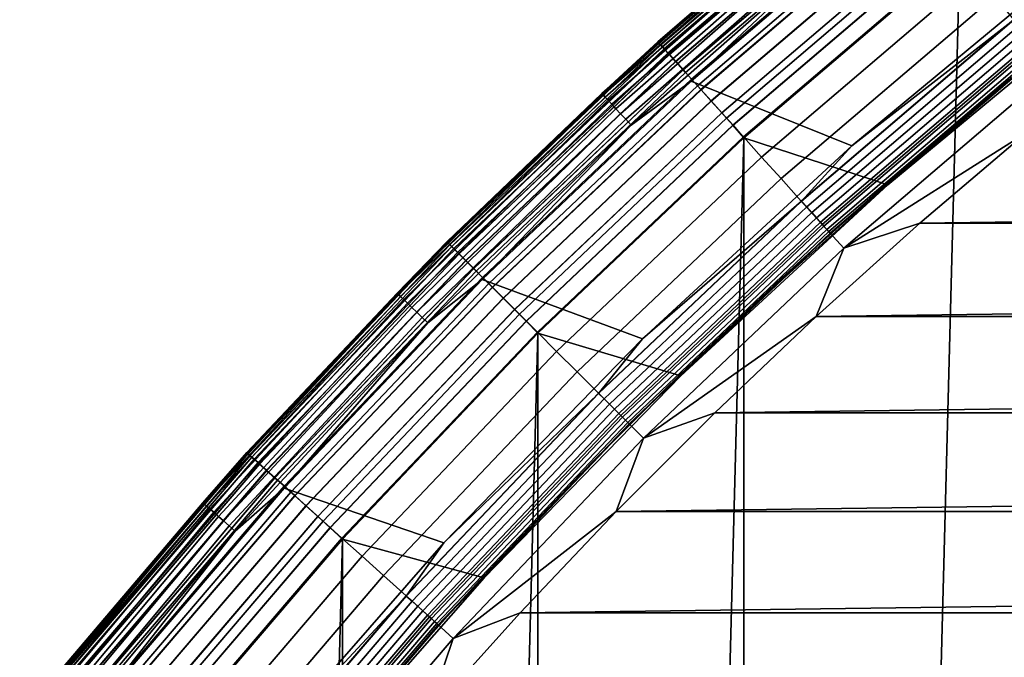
# Model space of a CAD drawing. Header units: metres. Extents: x -22 to 244, y -22 to 22.
# Tile 51 of 154: x -16.86 to -13.04, y 13.59 to 16.06. Entities that reach past the tile are written whole.
import ezdxf

# ---------------------------------------------------------------- set-up
doc = ezdxf.new("R2010")
doc.units = ezdxf.units.M
doc.layers.add('solid_10_151_023_XXX', color=7, linetype='CONTINUOUS')

msp = doc.modelspace()

# ---------------------------------------------------------------- linework, layer by layer
at = {"layer": 'solid_10_151_023_XXX'}
for points in [[(-13.216754, -16.319233, 0.8), (-12.344475, 16.98864, 0.8), (-11.43834, 17.611483, 0.8), (-12.344459, -16.988651, 0.8)], [(-14.052798, -15.60509, 0.8), (-13.216772, 16.319218, 0.8), (-12.344475, 16.98864, 0.8), (-13.216754, -16.319233, 0.8)], [(-14.386305, 15.977616, 268.75), (-13.530385, 16.708641, 268.75), (-13.530389, 16.708637, 213.449997), (-14.386309, 15.977613, 213.449997)], [(-13.771201, 16.507568, 213.418961), (-14.386309, 15.977613, 213.449997), (-13.530389, 16.708637, 213.449997)], [(-13.530389, 16.708637, 1.3), (-14.386308, 15.977613, 1.3), (-14.386308, 15.977613, 212.300003), (-13.530389, 16.708637, 212.300003)], [(-14.383503, 15.974498, 212.364609), (-13.52775, 16.705379, 212.364609), (-13.530389, 16.708637, 212.300003), (-14.386308, 15.977613, 212.300003)], [(-13.527697, 16.705315, 1.234737), (-14.383446, 15.974435, 1.234737), (-14.386308, 15.977613, 1.3), (-13.530389, 16.708637, 1.3)], [(-14.381909, 15.972729, 268.875427), (-13.526252, 16.703529, 268.875427), (-13.530385, 16.708641, 268.75), (-14.386305, 15.977616, 268.75)], [(-14.37501, 15.965066, 212.428833), (-13.519762, 16.695517, 212.428833), (-13.52775, 16.705379, 212.364609), (-14.383503, 15.974498, 212.364609)], [(-14.383446, 15.974435, 1.234737), (-13.527697, 16.705315, 1.234737), (-13.519656, 16.695385, 1.170527), (-14.374897, 15.96494, 1.170527)], [(-14.368744, 15.958107, 268.999603), (-13.513869, 16.688238, 268.999603), (-13.526252, 16.703529, 268.875427), (-14.381909, 15.972729, 268.875427)], [(-14.360974, 15.949478, 212.49086), (-13.506562, 16.679214, 212.49086), (-13.519762, 16.695517, 212.428833), (-14.37501, 15.965066, 212.428833)], [(-14.374897, 15.96494, 1.170527), (-13.519656, 16.695385, 1.170527), (-13.506405, 16.67902, 1.108537), (-14.360807, 15.949292, 1.108537)], [(-14.346956, 15.933909, 269.121063), (-13.493378, 16.662935, 269.121063), (-13.513869, 16.688238, 268.999603), (-14.368744, 15.958107, 268.999603)], [(-14.341638, 15.928002, 212.549606), (-13.488376, 16.656757, 212.549606), (-13.506562, 16.679214, 212.49086), (-14.360974, 15.949478, 212.49086)], [(-14.360807, 15.949292, 1.108537), (-13.506405, 16.67902, 1.108537), (-13.48817, 16.656504, 1.04983), (-14.341419, 15.927759, 1.04983)], [(-14.316786, 15.900402, 269.238434), (-13.465003, 16.627893, 269.238434), (-13.493378, 16.662935, 269.121063), (-14.346956, 15.933909, 269.121063)], [(-14.317331, 15.901007, 212.604065), (-13.465515, 16.628527, 212.604065), (-13.488376, 16.656757, 212.549606), (-14.341638, 15.928002, 212.549606)], [(-14.341419, 15.927759, 1.04983), (-13.48817, 16.656504, 1.04983), (-13.465264, 16.628218, 0.995412), (-14.317064, 15.900711, 0.995412)], [(-14.288471, 15.868955, 212.65332), (-13.438373, 16.595007, 212.65332), (-13.465515, 16.628527, 212.604065), (-14.317331, 15.901007, 212.604065)], [(-14.317064, 15.900711, 0.995412), (-13.465264, 16.628218, 0.995412), (-13.438081, 16.594648, 0.946215), (-14.288161, 15.86861, 0.946215)], [(-14.278564, 15.857952, 269.350433), (-13.429054, 16.583502, 269.350433), (-13.465003, 16.627893, 269.238434), (-14.316786, 15.900402, 269.238434)], [(-14.255552, 15.832395, 212.696518), (-13.407412, 16.556774, 212.696518), (-13.438373, 16.595007, 212.65332), (-14.288471, 15.868955, 212.65332)], [(-14.288161, 15.86861, 0.946215), (-13.438081, 16.594648, 0.946215), (-13.407085, 16.556372, 0.903084), (-14.255204, 15.832008, 0.903084)], [(-14.23271, 15.807026, 269.455841), (-13.385928, 16.530245, 269.455841), (-13.429054, 16.583502, 269.350433), (-14.278564, 15.857952, 269.350433)], [(-13.635269, 15.57464, 213.25), (-14.256695, 15.825189, 213.25), (-13.408594, 16.549911, 213.25), (-12.786738, 16.278492, 213.25)], [(-13.664677, 16.379879, 213.252457), (-13.408594, 16.549911, 213.25), (-14.256695, 15.825189, 213.25)], [(-14.219139, 15.791954, 212.73291), (-13.373165, 16.514484, 212.73291), (-13.407412, 16.556774, 212.696518), (-14.255552, 15.832395, 212.696518)], [(-14.255204, 15.832008, 0.903084), (-13.407085, 16.556372, 0.903084), (-13.372808, 16.514044, 0.866758), (-14.21876, 15.791533, 0.866758)], [(-14.602731, 15.776757, 213.418961), (-14.386309, 15.977613, 213.449997), (-13.771201, 16.507568, 213.418961)], [(-14.602731, 15.776757, 213.418961), (-13.771201, 16.507568, 213.418961), (-13.766526, 16.501965, 213.388412), (-14.597774, 15.771401, 213.388412)], [(-14.179727, 15.748182, 269.553528), (-13.336098, 16.46871, 269.553528), (-13.385928, 16.530245, 269.455841), (-14.23271, 15.807026, 269.455841)], [(-14.179856, 15.748325, 212.761887), (-13.33622, 16.468859, 212.761887), (-13.373165, 16.514484, 212.73291), (-14.219139, 15.791954, 212.73291)], [(-14.21876, 15.791533, 0.866758), (-13.372808, 16.514044, 0.866758), (-13.335839, 16.46839, 0.83786), (-14.179452, 15.747876, 0.83786)], [(-14.597774, 15.771401, 213.388412), (-13.766526, 16.501965, 213.388412), (-13.758844, 16.492756, 213.359375), (-14.589627, 15.7626, 213.359375)], [(-14.589627, 15.7626, 213.359375), (-13.758844, 16.492756, 213.359375), (-13.748344, 16.480169, 213.332565), (-14.578493, 15.750571, 213.332565)], [(-14.578493, 15.750571, 213.332565), (-13.748344, 16.480169, 213.332565), (-13.735285, 16.464516, 213.30867), (-14.564646, 15.735611, 213.30867)], [(-14.138377, 15.702258, 212.782944), (-13.297208, 16.420685, 212.782944), (-13.33622, 16.468859, 212.761887), (-14.179856, 15.748325, 212.761887)], [(-14.120196, 15.682067, 269.642365), (-13.280109, 16.399569, 269.642365), (-13.336098, 16.46871, 269.553528), (-14.179727, 15.748182, 269.553528)], [(-14.179452, 15.747876, 0.83786), (-13.335839, 16.46839, 0.83786), (-13.29681, 16.420193, 0.816885), (-14.137954, 15.701789, 0.816885)], [(-14.564646, 15.735611, 213.30867), (-13.735285, 16.464516, 213.30867), (-13.71999, 16.446182, 213.288254), (-14.548428, 15.718087, 213.288254)], [(-14.548428, 15.718087, 213.288254), (-13.71999, 16.446182, 213.288254), (-13.702835, 16.425619, 213.27182), (-14.530237, 15.698435, 213.27182)], [(-14.530237, 15.698435, 213.27182), (-13.702835, 16.425619, 213.27182), (-13.684245, 16.403334, 213.259796), (-14.510524, 15.677136, 213.259796)], [(-14.510524, 15.677136, 213.259796), (-13.684245, 16.403334, 213.259796), (-13.664677, 16.379879, 213.252457), (-14.489775, 15.654719, 213.252457)], [(-14.095412, 15.654541, 212.795715), (-13.2568, 16.370785, 212.795715), (-13.297208, 16.420685, 212.782944), (-14.138377, 15.702258, 212.782944)], [(-14.137954, 15.701789, 0.816885), (-13.29681, 16.420193, 0.816885), (-13.256392, 16.370279, 0.804193), (-14.094978, 15.654059, 0.804193)], [(-14.054773, 15.609406, 269.721405), (-13.218578, 16.323586, 269.721405), (-13.280109, 16.399569, 269.642365), (-14.120196, 15.682067, 269.642365)], [(-14.489775, 15.654719, 213.252457), (-13.664677, 16.379879, 213.252457), (-14.256695, 15.825189, 213.25)], [(-13.2568, 16.370785, 212.795715), (-14.095412, 15.654541, 212.795715), (-14.052813, 15.605078, 212.800003), (-13.216763, 16.319225, 212.800003)], [(-13.256392, 16.370279, 0.804193), (-13.216772, 16.319218, 0.8), (-14.052822, 15.605069, 0.8), (-14.094978, 15.654059, 0.804193)], [(-13.984174, 15.530999, 269.789795), (-13.15218, 16.241589, 269.789795), (-13.218578, 16.323586, 269.721405), (-14.054773, 15.609406, 269.721405)], [(-14.052798, -15.60509, 0.8), (-14.052822, 15.605069, 0.8), (-13.216772, 16.319218, 0.8)], [(-13.49556, 15.423119, 212.800003), (-12.655534, 16.11956, 212.800003), (-13.216763, 16.319225, 212.800003), (-14.052813, 15.605078, 212.800003)], [(-13.007399, 16.062799, 213.252426), (-13.635269, 15.57464, 213.25), (-12.786738, 16.278492, 213.25)], [(-13.909175, 15.447703, 269.846771), (-13.081642, 16.154484, 269.846771), (-13.15218, 16.241589, 269.789795), (-13.984174, 15.530999, 269.789795)], [(-13.830599, 15.360436, 269.891693), (-13.007741, 16.063223, 269.891693), (-13.081642, 16.154484, 269.846771), (-13.909175, 15.447703, 269.846771)], [(-13.495502, 15.42317, 213.25), (-12.655517, 16.119574, 213.25), (-12.655534, 16.11956, 212.800003), (-13.49556, 15.423119, 212.800003)], [(-13.083917, 15.781668, 213.25), (-12.658987, 16.124516, 213.25), (-12.655517, 16.119574, 213.25), (-13.495502, 15.42317, 213.25)], [(-13.083917, 15.781668, 213.25), (-12.901068, 15.931492, 213.449997), (-12.658987, 16.124516, 213.25)], [(-13.749309, 15.270154, 269.924103), (-12.931287, 15.96881, 269.924103), (-13.007741, 16.063223, 269.891693), (-13.830599, 15.360436, 269.891693)], [(-13.007399, 16.062799, 213.252426), (-13.830235, 15.360032, 213.252426), (-13.635269, 15.57464, 213.25)], [(-12.98817, 16.039053, 213.25972), (-13.809789, 15.337324, 213.25972), (-13.830235, 15.360032, 213.252426), (-13.007399, 16.062799, 213.252426)], [(-12.969896, 16.016489, 213.271713), (-13.79036, 15.315746, 213.271713), (-13.809789, 15.337324, 213.25972), (-12.98817, 16.039053, 213.25972)], [(-12.953031, 15.995661, 213.288101), (-13.772428, 15.295831, 213.288101), (-13.79036, 15.315746, 213.271713), (-12.969896, 16.016489, 213.271713)], [(-15.202792, 15.202799, 268.75), (-14.386305, 15.977616, 268.75), (-14.386309, 15.977613, 213.449997), (-15.202796, 15.202795, 213.449997)], [(-14.386308, 15.977613, 1.3), (-15.202796, 15.202796, 1.3), (-15.202796, 15.202796, 212.300003), (-14.386308, 15.977613, 212.300003)], [(-15.199831, 15.199831, 212.364609), (-14.383503, 15.974498, 212.364609), (-14.386308, 15.977613, 212.300003), (-15.202796, 15.202796, 212.300003)], [(-14.383446, 15.974435, 1.234737), (-15.199771, 15.199771, 1.234737), (-15.202796, 15.202796, 1.3), (-14.386308, 15.977613, 1.3)], [(-14.602731, 15.776757, 213.418961), (-15.202796, 15.202795, 213.449997), (-14.386309, 15.977613, 213.449997)], [(-15.198148, 15.198148, 268.875427), (-14.381909, 15.972729, 268.875427), (-14.386305, 15.977616, 268.75), (-15.202792, 15.202799, 268.75)], [(-15.190856, 15.190856, 212.428833), (-14.37501, 15.965066, 212.428833), (-14.383503, 15.974498, 212.364609), (-15.199831, 15.199831, 212.364609)], [(-15.199771, 15.199771, 1.234737), (-14.383446, 15.974435, 1.234737), (-14.374897, 15.96494, 1.170527), (-15.190737, 15.190737, 1.170527)], [(-15.184235, 15.184235, 268.999603), (-14.368744, 15.958107, 268.999603), (-14.381909, 15.972729, 268.875427), (-15.198148, 15.198148, 268.875427)], [(-12.937988, 15.977085, 213.308487), (-13.756433, 15.278068, 213.308487), (-13.772428, 15.295831, 213.288101), (-12.953031, 15.995661, 213.288101)], [(-12.92514, 15.96122, 213.332367), (-13.742773, 15.262896, 213.332367), (-13.756433, 15.278068, 213.308487), (-12.937988, 15.977085, 213.308487)], [(-15.176024, 15.176024, 212.49086), (-14.360974, 15.949478, 212.49086), (-14.37501, 15.965066, 212.428833), (-15.190856, 15.190856, 212.428833)], [(-15.190737, 15.190737, 1.170527), (-14.374897, 15.96494, 1.170527), (-14.360807, 15.949292, 1.108537), (-15.175848, 15.175848, 1.108537)], [(-15.161211, 15.161211, 269.121063), (-14.346956, 15.933909, 269.121063), (-14.368744, 15.958107, 268.999603), (-15.184235, 15.184235, 268.999603)], [(-15.15559, 15.15559, 212.549606), (-14.341638, 15.928002, 212.549606), (-14.360974, 15.949478, 212.49086), (-15.176024, 15.176024, 212.49086)], [(-15.175848, 15.175848, 1.108537), (-14.360807, 15.949292, 1.108537), (-14.341419, 15.927759, 1.04983), (-15.155359, 15.155359, 1.04983)], [(-13.666196, 15.177848, 269.943604), (-12.85312, 15.872281, 269.943604), (-12.931287, 15.96881, 269.924103), (-13.749309, 15.270154, 269.924103)], [(-12.914804, 15.948455, 213.359146), (-13.731783, 15.25069, 213.359146), (-13.742773, 15.262896, 213.332367), (-12.92514, 15.96122, 213.332367)], [(-12.907234, 15.939107, 213.388168), (-13.723734, 15.241751, 213.388168), (-13.731783, 15.25069, 213.359146), (-12.914804, 15.948455, 213.359146)], [(-13.723734, 15.241751, 213.388168), (-12.907234, 15.939107, 213.388168), (-12.902617, 15.933406, 213.418716), (-13.718825, 15.236299, 213.418716)], [(-15.129328, 15.129328, 269.238434), (-14.316786, 15.900402, 269.238434), (-14.346956, 15.933909, 269.121063), (-15.161211, 15.161211, 269.121063)], [(-15.129904, 15.129904, 212.604065), (-14.317331, 15.901007, 212.604065), (-14.341638, 15.928002, 212.549606), (-15.15559, 15.15559, 212.549606)], [(-15.155359, 15.155359, 1.04983), (-14.341419, 15.927759, 1.04983), (-14.317064, 15.900711, 0.995412), (-15.129622, 15.129622, 0.995412)], [(-15.099406, 15.099406, 212.65332), (-14.288471, 15.868955, 212.65332), (-14.317331, 15.901007, 212.604065), (-15.129904, 15.129904, 212.604065)], [(-15.129622, 15.129622, 0.995412), (-14.317064, 15.900711, 0.995412), (-14.288161, 15.86861, 0.946215), (-15.099079, 15.099079, 0.946215)], [(-15.088937, 15.088937, 269.350433), (-14.278564, 15.857952, 269.350433), (-14.316786, 15.900402, 269.238434), (-15.129328, 15.129328, 269.238434)], [(-13.718825, 15.236299, 213.418716), (-12.902617, 15.933406, 213.418716), (-12.901068, 15.931492, 213.449997), (-13.717177, 15.234468, 213.449997)], [(-13.499559, 15.427629, 213.25), (-13.717177, 15.234468, 213.449997), (-12.901068, 15.931492, 213.449997)], [(-13.499559, 15.427629, 213.25), (-12.901068, 15.931492, 213.449997), (-13.083917, 15.781668, 213.25)], [(-15.064619, 15.064619, 212.696518), (-14.255552, 15.832395, 212.696518), (-14.288471, 15.868955, 212.65332), (-15.099406, 15.099406, 212.65332)], [(-15.099079, 15.099079, 0.946215), (-14.288161, 15.86861, 0.946215), (-14.255204, 15.832008, 0.903084), (-15.064252, 15.064252, 0.903084)], [(-15.04048, 15.04048, 269.455841), (-14.23271, 15.807026, 269.455841), (-14.278564, 15.857952, 269.350433), (-15.088937, 15.088937, 269.350433)], [(-13.666196, 15.177848, 269.943604), (-12.959923, 15.624672, 269.950012), (-12.85312, 15.872281, 269.943604)], [(-14.445168, 14.826566, 213.25), (-15.065701, 15.057045, 213.25), (-14.256695, 15.825189, 213.25), (-13.635269, 15.57464, 213.25)], [(-14.489775, 15.654719, 213.252457), (-14.256695, 15.825189, 213.25), (-15.065701, 15.057045, 213.25)], [(-15.026139, 15.026139, 212.73291), (-14.219139, 15.791954, 212.73291), (-14.255552, 15.832395, 212.696518), (-15.064619, 15.064619, 212.696518)], [(-15.064252, 15.064252, 0.903084), (-14.255204, 15.832008, 0.903084), (-14.21876, 15.791533, 0.866758), (-15.025739, 15.025739, 0.866758)], [(-14.98449, 14.98449, 269.553528), (-14.179727, 15.748182, 269.553528), (-14.23271, 15.807026, 269.455841), (-15.04048, 15.04048, 269.455841)], [(-14.984627, 14.984627, 212.761887), (-14.179856, 15.748325, 212.761887), (-14.219139, 15.791954, 212.73291), (-15.026139, 15.026139, 212.73291)], [(-15.025739, 15.025739, 0.866758), (-14.21876, 15.791533, 0.866758), (-14.179452, 15.747876, 0.83786), (-14.9842, 14.9842, 0.83786)], [(-13.499559, 15.427629, 213.25), (-13.083917, 15.781668, 213.25), (-13.495502, 15.42317, 213.25)], [(-15.395536, 15.004108, 213.418961), (-15.202796, 15.202795, 213.449997), (-14.602731, 15.776757, 213.418961)], [(-15.395536, 15.004108, 213.418961), (-14.602731, 15.776757, 213.418961), (-14.597774, 15.771401, 213.388412), (-15.39031, 14.999015, 213.388412)], [(-15.39031, 14.999015, 213.388412), (-14.597774, 15.771401, 213.388412), (-14.589627, 15.7626, 213.359375), (-15.381722, 14.990644, 213.359375)], [(-15.381722, 14.990644, 213.359375), (-14.589627, 15.7626, 213.359375), (-14.578493, 15.750571, 213.332565), (-15.369984, 14.979204, 213.332565)], [(-15.369984, 14.979204, 213.332565), (-14.578493, 15.750571, 213.332565), (-14.564646, 15.735611, 213.30867), (-15.355385, 14.964976, 213.30867)], [(-14.940793, 14.940793, 212.782944), (-14.138377, 15.702258, 212.782944), (-14.179856, 15.748325, 212.761887), (-14.984627, 14.984627, 212.761887)], [(-14.921581, 14.921581, 269.642365), (-14.120196, 15.682067, 269.642365), (-14.179727, 15.748182, 269.553528), (-14.98449, 14.98449, 269.553528)], [(-14.9842, 14.9842, 0.83786), (-14.179452, 15.747876, 0.83786), (-14.137954, 15.701789, 0.816885), (-14.940347, 14.940347, 0.816885)], [(-15.355385, 14.964976, 213.30867), (-14.564646, 15.735611, 213.30867), (-14.548428, 15.718087, 213.288254), (-15.338284, 14.948312, 213.288254)], [(-15.338284, 14.948312, 213.288254), (-14.548428, 15.718087, 213.288254), (-14.530237, 15.698435, 213.27182), (-15.319107, 14.929622, 213.27182)], [(-15.319107, 14.929622, 213.27182), (-14.530237, 15.698435, 213.27182), (-14.510524, 15.677136, 213.259796), (-15.298324, 14.909367, 213.259796)], [(-15.298324, 14.909367, 213.259796), (-14.510524, 15.677136, 213.259796), (-14.489775, 15.654719, 213.252457), (-15.276448, 14.888047, 213.252457)], [(-14.895391, 14.895391, 212.795715), (-14.095412, 15.654541, 212.795715), (-14.138377, 15.702258, 212.782944), (-14.940793, 14.940793, 212.782944)], [(-14.940347, 14.940347, 0.816885), (-14.137954, 15.701789, 0.816885), (-14.094978, 15.654059, 0.804193), (-14.894932, 14.894932, 0.804193)], [(-14.852445, 14.852445, 269.721405), (-14.054773, 15.609406, 269.721405), (-14.120196, 15.682067, 269.642365), (-14.921581, 14.921581, 269.642365)], [(-15.276448, 14.888047, 213.252457), (-14.489775, 15.654719, 213.252457), (-15.065701, 15.057045, 213.25)], [(-14.095412, 15.654541, 212.795715), (-14.895391, 14.895391, 212.795715), (-14.850316, 14.848169, 212.800003), (-14.052813, 15.605078, 212.800003)], [(-14.094978, 15.654059, 0.804193), (-14.052822, 15.605069, 0.8), (-14.850325, 14.84816, 0.8), (-14.894932, 14.894932, 0.804193)], [(-14.777839, 14.777839, 269.789795), (-13.984174, 15.530999, 269.789795), (-14.054773, 15.609406, 269.721405), (-14.852445, 14.852445, 269.721405)], [(-14.850304, -14.848181, 0.8), (-14.850325, 14.84816, 0.8), (-14.052822, 15.605069, 0.8)], [(-14.297221, 14.683061, 212.800003), (-13.49556, 15.423119, 212.800003), (-14.052813, 15.605078, 212.800003), (-14.850316, 14.848169, 212.800003)], [(-14.052798, -15.60509, 0.8), (-14.850304, -14.848181, 0.8), (-14.052822, 15.605069, 0.8)], [(-13.666196, 15.177848, 269.943604), (-13.371378, 15.274036, 269.950012), (-12.959923, 15.624672, 269.950012)], [(12.959929, 15.624667, 269.950012), (-12.959923, 15.624672, 269.950012), (-13.371378, 15.274036, 269.950012)], [(13.371384, 15.274032, 269.950012), (12.959929, 15.624667, 269.950012), (-13.371378, 15.274036, 269.950012)], [(-13.830235, 15.360032, 213.252426), (-14.445168, 14.826566, 213.25), (-13.635269, 15.57464, 213.25)], [(-14.698584, 14.698584, 269.846771), (-13.909175, 15.447703, 269.846771), (-13.984174, 15.530999, 269.789795), (-14.777839, 14.777839, 269.789795)], [(-14.615547, 14.615547, 269.891693), (-13.830599, 15.360436, 269.891693), (-13.909175, 15.447703, 269.846771), (-14.698584, 14.698584, 269.846771)], [(-13.901297, 15.058444, 213.25), (-13.495502, 15.42317, 213.25), (-13.49556, 15.423119, 212.800003), (-14.297221, 14.683061, 212.800003)], [(-13.905611, 15.062669, 213.25), (-13.499559, 15.427629, 213.25), (-13.495502, 15.42317, 213.25), (-13.901297, 15.058444, 213.25)], [(-13.905611, 15.062669, 213.25), (-13.717177, 15.234468, 213.449997), (-13.499559, 15.427629, 213.25)], [(-14.529643, 14.529643, 269.924103), (-13.749309, 15.270154, 269.924103), (-13.830599, 15.360436, 269.891693), (-14.615547, 14.615547, 269.891693)], [(-13.830235, 15.360032, 213.252426), (-14.615163, 14.615163, 213.252426), (-14.445168, 14.826566, 213.25)], [(-13.809789, 15.337324, 213.25972), (-14.593556, 14.593556, 213.25972), (-14.615163, 14.615163, 213.252426), (-13.830235, 15.360032, 213.252426)], [(-13.79036, 15.315746, 213.271713), (-14.573025, 14.573025, 213.271713), (-14.593556, 14.593556, 213.25972), (-13.809789, 15.337324, 213.25972)], [(-13.772428, 15.295831, 213.288101), (-14.554075, 14.554075, 213.288101), (-14.573025, 14.573025, 213.271713), (-13.79036, 15.315746, 213.271713)], [(-13.756433, 15.278068, 213.308487), (-14.537173, 14.537173, 213.308487), (-14.554075, 14.554075, 213.288101), (-13.772428, 15.295831, 213.288101)], [(-13.742773, 15.262896, 213.332367), (-14.522738, 14.522738, 213.332367), (-14.537173, 14.537173, 213.308487), (-13.756433, 15.278068, 213.308487)], [(-14.441814, 14.441814, 269.943604), (-13.666196, 15.177848, 269.943604), (-13.749309, 15.270154, 269.924103), (-14.529643, 14.529643, 269.924103)], [(-13.731783, 15.25069, 213.359146), (-14.511124, 14.511124, 213.359146), (-14.522738, 14.522738, 213.332367), (-13.742773, 15.262896, 213.332367)], [(-13.723734, 15.241751, 213.388168), (-14.502618, 14.502618, 213.388168), (-14.511124, 14.511124, 213.359146), (-13.731783, 15.25069, 213.359146)], [(13.371384, 15.274032, 269.950012), (-13.371378, 15.274036, 269.950012), (-13.773384, 14.912541, 269.950012)], [(-13.666196, 15.177848, 269.943604), (-13.773384, 14.912541, 269.950012), (-13.371378, 15.274036, 269.950012)], [(13.773389, 14.912537, 269.950012), (13.371384, 15.274032, 269.950012), (-13.773384, 14.912541, 269.950012)], [(-14.502618, 14.502618, 213.388168), (-13.723734, 15.241751, 213.388168), (-13.718825, 15.236299, 213.418716), (-14.49743, 14.49743, 213.418716)], [(-14.49743, 14.49743, 213.418716), (-13.718825, 15.236299, 213.418716), (-13.717177, 15.234468, 213.449997), (-14.495689, 14.495689, 213.449997)], [(-14.301547, 14.687266, 213.25), (-14.495689, 14.495689, 213.449997), (-13.717177, 15.234468, 213.449997)], [(-14.301547, 14.687266, 213.25), (-13.717177, 15.234468, 213.449997), (-13.905611, 15.062669, 213.25)], [(-15.97761, 14.386312, 268.75), (-15.202792, 15.202799, 268.75), (-15.202796, 15.202795, 213.449997), (-15.977614, 14.386308, 213.449997)], [(-15.395536, 15.004108, 213.418961), (-15.977614, 14.386308, 213.449997), (-15.202796, 15.202795, 213.449997)], [(-15.202796, 15.202796, 1.3), (-15.977613, 14.386308, 1.3), (-15.977613, 14.386308, 212.300003), (-15.202796, 15.202796, 212.300003)], [(-15.974498, 14.383503, 212.364609), (-15.199831, 15.199831, 212.364609), (-15.202796, 15.202796, 212.300003), (-15.977613, 14.386308, 212.300003)], [(-15.199771, 15.199771, 1.234737), (-15.974435, 14.383446, 1.234737), (-15.977613, 14.386308, 1.3), (-15.202796, 15.202796, 1.3)], [(-15.972729, 14.381909, 268.875427), (-15.198148, 15.198148, 268.875427), (-15.202792, 15.202799, 268.75), (-15.97761, 14.386312, 268.75)], [(-15.965066, 14.37501, 212.428833), (-15.190856, 15.190856, 212.428833), (-15.199831, 15.199831, 212.364609), (-15.974498, 14.383503, 212.364609)], [(-15.974435, 14.383446, 1.234737), (-15.199771, 15.199771, 1.234737), (-15.190737, 15.190737, 1.170527), (-15.96494, 14.374897, 1.170527)], [(-15.958107, 14.368744, 268.999603), (-15.184235, 15.184235, 268.999603), (-15.198148, 15.198148, 268.875427), (-15.972729, 14.381909, 268.875427)], [(-15.949478, 14.360974, 212.49086), (-15.176024, 15.176024, 212.49086), (-15.190856, 15.190856, 212.428833), (-15.965066, 14.37501, 212.428833)], [(-15.96494, 14.374897, 1.170527), (-15.190737, 15.190737, 1.170527), (-15.175848, 15.175848, 1.108537), (-15.949292, 14.360807, 1.108537)], [(-15.933909, 14.346956, 269.121063), (-15.161211, 15.161211, 269.121063), (-15.184235, 15.184235, 268.999603), (-15.958107, 14.368744, 268.999603)], [(-15.928002, 14.341638, 212.549606), (-15.15559, 15.15559, 212.549606), (-15.176024, 15.176024, 212.49086), (-15.949478, 14.360974, 212.49086)], [(-15.949292, 14.360807, 1.108537), (-15.175848, 15.175848, 1.108537), (-15.155359, 15.155359, 1.04983), (-15.927759, 14.341419, 1.04983)], [(-14.441814, 14.441814, 269.943604), (-13.773384, 14.912541, 269.950012), (-13.666196, 15.177848, 269.943604)], [(-15.900402, 14.316786, 269.238434), (-15.129328, 15.129328, 269.238434), (-15.161211, 15.161211, 269.121063), (-15.933909, 14.346956, 269.121063)], [(-15.901007, 14.317331, 212.604065), (-15.129904, 15.129904, 212.604065), (-15.15559, 15.15559, 212.549606), (-15.928002, 14.341638, 212.549606)], [(-15.927759, 14.341419, 1.04983), (-15.155359, 15.155359, 1.04983), (-15.129622, 15.129622, 0.995412), (-15.900711, 14.317064, 0.995412)], [(-15.868955, 14.288471, 212.65332), (-15.099406, 15.099406, 212.65332), (-15.129904, 15.129904, 212.604065), (-15.901007, 14.317331, 212.604065)], [(-15.900711, 14.317064, 0.995412), (-15.129622, 15.129622, 0.995412), (-15.099079, 15.099079, 0.946215), (-15.86861, 14.288161, 0.946215)], [(-15.857952, 14.278564, 269.350433), (-15.088937, 15.088937, 269.350433), (-15.129328, 15.129328, 269.238434), (-15.900402, 14.316786, 269.238434)], [(-15.832395, 14.255552, 212.696518), (-15.064619, 15.064619, 212.696518), (-15.099406, 15.099406, 212.65332), (-15.868955, 14.288471, 212.65332)], [(-15.86861, 14.288161, 0.946215), (-15.099079, 15.099079, 0.946215), (-15.064252, 15.064252, 0.903084), (-15.832008, 14.255204, 0.903084)], [(-15.807026, 14.23271, 269.455841), (-15.04048, 15.04048, 269.455841), (-15.088937, 15.088937, 269.350433), (-15.857952, 14.278564, 269.350433)], [(-15.791954, 14.219139, 212.73291), (-15.026139, 15.026139, 212.73291), (-15.064619, 15.064619, 212.696518), (-15.832395, 14.255552, 212.696518)], [(-15.832008, 14.255204, 0.903084), (-15.064252, 15.064252, 0.903084), (-15.025739, 15.025739, 0.866758), (-15.791533, 14.21876, 0.866758)], [(-14.301547, 14.687266, 213.25), (-13.905611, 15.062669, 213.25), (-13.901297, 15.058444, 213.25), (-14.297252, 14.683029, 213.25)], [(-14.297252, 14.683029, 213.25), (-13.901297, 15.058444, 213.25), (-14.297221, 14.683061, 212.800003)], [(-15.214095, 14.036427, 213.25), (-15.833329, 14.247656, 213.25), (-15.065701, 15.057045, 213.25), (-14.445168, 14.826566, 213.25)], [(-15.276448, 14.888047, 213.252457), (-15.065701, 15.057045, 213.25), (-15.833329, 14.247656, 213.25)], [(-15.748182, 14.179727, 269.553528), (-14.98449, 14.98449, 269.553528), (-15.04048, 15.04048, 269.455841), (-15.807026, 14.23271, 269.455841)], [(-15.748325, 14.179856, 212.761887), (-14.984627, 14.984627, 212.761887), (-15.026139, 15.026139, 212.73291), (-15.791954, 14.219139, 212.73291)], [(-15.791533, 14.21876, 0.866758), (-15.025739, 15.025739, 0.866758), (-14.9842, 14.9842, 0.83786), (-15.747876, 14.179452, 0.83786)], [(-16.147516, 14.191671, 213.418961), (-15.977614, 14.386308, 213.449997), (-15.395536, 15.004108, 213.418961)], [(-16.147516, 14.191671, 213.418961), (-15.395536, 15.004108, 213.418961), (-15.39031, 14.999015, 213.388412), (-16.142035, 14.186853, 213.388412)], [(-16.142035, 14.186853, 213.388412), (-15.39031, 14.999015, 213.388412), (-15.381722, 14.990644, 213.359375), (-16.133026, 14.178937, 213.359375)], [(-16.133026, 14.178937, 213.359375), (-15.381722, 14.990644, 213.359375), (-15.369984, 14.979204, 213.332565), (-16.120714, 14.168116, 213.332565)], [(-15.702258, 14.138377, 212.782944), (-14.940793, 14.940793, 212.782944), (-14.984627, 14.984627, 212.761887), (-15.748325, 14.179856, 212.761887)], [(-15.682067, 14.120196, 269.642365), (-14.921581, 14.921581, 269.642365), (-14.98449, 14.98449, 269.553528), (-15.748182, 14.179727, 269.553528)], [(-15.747876, 14.179452, 0.83786), (-14.9842, 14.9842, 0.83786), (-14.940347, 14.940347, 0.816885), (-15.701789, 14.137954, 0.816885)], [(-16.120714, 14.168116, 213.332565), (-15.369984, 14.979204, 213.332565), (-15.355385, 14.964976, 213.30867), (-16.105404, 14.154658, 213.30867)], [(-16.105404, 14.154658, 213.30867), (-15.355385, 14.964976, 213.30867), (-15.338284, 14.948312, 213.288254), (-16.087469, 14.138896, 213.288254)], [(-16.087469, 14.138896, 213.288254), (-15.338284, 14.948312, 213.288254), (-15.319107, 14.929622, 213.27182), (-16.067354, 14.121218, 213.27182)], [(-16.067354, 14.121218, 213.27182), (-15.319107, 14.929622, 213.27182), (-15.298324, 14.909367, 213.259796), (-16.045555, 14.102059, 213.259796)], [(-16.045555, 14.102059, 213.259796), (-15.298324, 14.909367, 213.259796), (-15.276448, 14.888047, 213.252457), (-16.022612, 14.081894, 213.252457)], [(-15.654541, 14.095412, 212.795715), (-14.895391, 14.895391, 212.795715), (-14.940793, 14.940793, 212.782944), (-15.702258, 14.138377, 212.782944)], [(-15.701789, 14.137954, 0.816885), (-14.940347, 14.940347, 0.816885), (-14.894932, 14.894932, 0.804193), (-15.654059, 14.094978, 0.804193)], [(-15.609406, 14.054773, 269.721405), (-14.852445, 14.852445, 269.721405), (-14.921581, 14.921581, 269.642365), (-15.682067, 14.120196, 269.642365)], [(-14.441814, 14.441814, 269.943604), (-14.165635, 14.540452, 269.950012), (-13.773384, 14.912541, 269.950012)], [(13.773389, 14.912537, 269.950012), (-13.773384, 14.912541, 269.950012), (-14.165635, 14.540452, 269.950012)], [(14.16564, 14.540446, 269.950012), (13.773389, 14.912537, 269.950012), (-14.165635, 14.540452, 269.950012)], [(-16.022612, 14.081894, 213.252457), (-15.276448, 14.888047, 213.252457), (-15.833329, 14.247656, 213.25)], [(-14.895391, 14.895391, 212.795715), (-15.654541, 14.095412, 212.795715), (-15.607113, 14.050551, 212.800003), (-14.850316, 14.848169, 212.800003)], [(-14.894932, 14.894932, 0.804193), (-14.850325, 14.84816, 0.8), (-15.60712, 14.050544, 0.8), (-15.654059, 14.094978, 0.804193)], [(-15.530999, 13.984174, 269.789795), (-14.777839, 14.777839, 269.789795), (-14.852445, 14.852445, 269.721405), (-15.609406, 14.054773, 269.721405)], [(-15.607105, -14.05056, 0.8), (-15.60712, 14.050544, 0.8), (-14.850325, 14.84816, 0.8)], [(-15.058456, 13.901284, 212.800003), (-14.297221, 14.683061, 212.800003), (-14.850316, 14.848169, 212.800003), (-15.607113, 14.050551, 212.800003)], [(-14.850304, -14.848181, 0.8), (-15.607105, -14.05056, 0.8), (-14.850325, 14.84816, 0.8)], [(-14.615163, 14.615163, 213.252426), (-15.214095, 14.036427, 213.25), (-14.445168, 14.826566, 213.25)], [(-15.447703, 13.909175, 269.846771), (-14.698584, 14.698584, 269.846771), (-14.777839, 14.777839, 269.789795), (-15.530999, 13.984174, 269.789795)], [(-15.360436, 13.830599, 269.891693), (-14.615547, 14.615547, 269.891693), (-14.698584, 14.698584, 269.846771), (-15.447703, 13.909175, 269.846771)], [(-15.058444, 13.901297, 213.25), (-14.297252, 14.683029, 213.25), (-14.297221, 14.683061, 212.800003), (-15.058456, 13.901284, 212.800003)], [(-14.687266, 14.301547, 213.25), (-14.301547, 14.687266, 213.25), (-14.297252, 14.683029, 213.25), (-15.058444, 13.901297, 213.25)], [(-14.687266, 14.301547, 213.25), (-14.495689, 14.495689, 213.449997), (-14.301547, 14.687266, 213.25)], [(-15.270154, 13.749309, 269.924103), (-14.529643, 14.529643, 269.924103), (-14.615547, 14.615547, 269.891693), (-15.360436, 13.830599, 269.891693)], [(-14.615163, 14.615163, 213.252426), (-15.360032, 13.830235, 213.252426), (-15.214095, 14.036427, 213.25)], [(-14.593556, 14.593556, 213.25972), (-15.337324, 13.809789, 213.25972), (-15.360032, 13.830235, 213.252426), (-14.615163, 14.615163, 213.252426)], [(-14.573025, 14.573025, 213.271713), (-15.315746, 13.79036, 213.271713), (-15.337324, 13.809789, 213.25972), (-14.593556, 14.593556, 213.25972)], [(-14.554075, 14.554075, 213.288101), (-15.295831, 13.772428, 213.288101), (-15.315746, 13.79036, 213.271713), (-14.573025, 14.573025, 213.271713)], [(-14.537173, 14.537173, 213.308487), (-15.278068, 13.756433, 213.308487), (-15.295831, 13.772428, 213.288101), (-14.554075, 14.554075, 213.288101)], [(-14.522738, 14.522738, 213.332367), (-15.262896, 13.742773, 213.332367), (-15.278068, 13.756433, 213.308487), (-14.537173, 14.537173, 213.308487)], [(-15.177848, 13.666196, 269.943604), (-14.441814, 14.441814, 269.943604), (-14.529643, 14.529643, 269.924103), (-15.270154, 13.749309, 269.924103)], [(14.16564, 14.540446, 269.950012), (-14.165635, 14.540452, 269.950012), (-14.547792, 14.158096, 269.950012)], [(-14.441814, 14.441814, 269.943604), (-14.547792, 14.158096, 269.950012), (-14.165635, 14.540452, 269.950012)], [(14.547797, 14.158092, 269.950012), (14.16564, 14.540446, 269.950012), (-14.547792, 14.158096, 269.950012)], [(-14.511124, 14.511124, 213.359146), (-15.25069, 13.731783, 213.359146), (-15.262896, 13.742773, 213.332367), (-14.522738, 14.522738, 213.332367)], [(-14.502618, 14.502618, 213.388168), (-15.241751, 13.723734, 213.388168), (-15.25069, 13.731783, 213.359146), (-14.511124, 14.511124, 213.359146)], [(-15.241751, 13.723734, 213.388168), (-14.502618, 14.502618, 213.388168), (-14.49743, 14.49743, 213.418716), (-15.236299, 13.718825, 213.418716)], [(-15.236299, 13.718825, 213.418716), (-14.49743, 14.49743, 213.418716), (-14.495689, 14.495689, 213.449997), (-15.234468, 13.717177, 213.449997)], [(-15.062669, 13.905611, 213.25), (-15.234468, 13.717177, 213.449997), (-14.495689, 14.495689, 213.449997)], [(-15.062669, 13.905611, 213.25), (-14.495689, 14.495689, 213.449997), (-14.687266, 14.301547, 213.25)], [(-15.177848, 13.666196, 269.943604), (-14.547792, 14.158096, 269.950012), (-14.441814, 14.441814, 269.943604)], [(-16.708633, 13.530394, 268.75), (-15.97761, 14.386312, 268.75), (-15.977614, 14.386308, 213.449997), (-16.708639, 13.530388, 213.449997)], [(-16.147516, 14.191671, 213.418961), (-16.708639, 13.530388, 213.449997), (-15.977614, 14.386308, 213.449997)], [(-15.977613, 14.386308, 1.3), (-16.708637, 13.530389, 1.3), (-16.708637, 13.530389, 212.300003), (-15.977613, 14.386308, 212.300003)], [(-16.705379, 13.52775, 212.364609), (-15.974498, 14.383503, 212.364609), (-15.977613, 14.386308, 212.300003), (-16.708637, 13.530389, 212.300003)], [(-15.974435, 14.383446, 1.234737), (-16.705315, 13.527697, 1.234737), (-16.708637, 13.530389, 1.3), (-15.977613, 14.386308, 1.3)], [(-16.703529, 13.526252, 268.875427), (-15.972729, 14.381909, 268.875427), (-15.97761, 14.386312, 268.75), (-16.708633, 13.530394, 268.75)], [(-16.695517, 13.519762, 212.428833), (-15.965066, 14.37501, 212.428833), (-15.974498, 14.383503, 212.364609), (-16.705379, 13.52775, 212.364609)], [(-16.705315, 13.527697, 1.234737), (-15.974435, 14.383446, 1.234737), (-15.96494, 14.374897, 1.170527), (-16.695385, 13.519656, 1.170527)], [(-16.688238, 13.513869, 268.999603), (-15.958107, 14.368744, 268.999603), (-15.972729, 14.381909, 268.875427), (-16.703529, 13.526252, 268.875427)], [(-16.679214, 13.506562, 212.49086), (-15.949478, 14.360974, 212.49086), (-15.965066, 14.37501, 212.428833), (-16.695517, 13.519762, 212.428833)], [(-16.695385, 13.519656, 1.170527), (-15.96494, 14.374897, 1.170527), (-15.949292, 14.360807, 1.108537), (-16.67902, 13.506405, 1.108537)], [(-16.662935, 13.493378, 269.121063), (-15.933909, 14.346956, 269.121063), (-15.958107, 14.368744, 268.999603), (-16.688238, 13.513869, 268.999603)], [(-16.656757, 13.488376, 212.549606), (-15.928002, 14.341638, 212.549606), (-15.949478, 14.360974, 212.49086), (-16.679214, 13.506562, 212.49086)], [(-16.67902, 13.506405, 1.108537), (-15.949292, 14.360807, 1.108537), (-15.927759, 14.341419, 1.04983), (-16.656504, 13.48817, 1.04983)], [(-16.627893, 13.465003, 269.238434), (-15.900402, 14.316786, 269.238434), (-15.933909, 14.346956, 269.121063), (-16.662935, 13.493378, 269.121063)], [(-16.628527, 13.465515, 212.604065), (-15.901007, 14.317331, 212.604065), (-15.928002, 14.341638, 212.549606), (-16.656757, 13.488376, 212.549606)], [(-16.656504, 13.48817, 1.04983), (-15.927759, 14.341419, 1.04983), (-15.900711, 14.317064, 0.995412), (-16.628218, 13.465264, 0.995412)], [(-16.595007, 13.438373, 212.65332), (-15.868955, 14.288471, 212.65332), (-15.901007, 14.317331, 212.604065), (-16.628527, 13.465515, 212.604065)], [(-16.628218, 13.465264, 0.995412), (-15.900711, 14.317064, 0.995412), (-15.86861, 14.288161, 0.946215), (-16.594648, 13.438081, 0.946215)], [(-16.583502, 13.429054, 269.350433), (-15.857952, 14.278564, 269.350433), (-15.900402, 14.316786, 269.238434), (-16.627893, 13.465003, 269.238434)], [(-15.062669, 13.905611, 213.25), (-14.687266, 14.301547, 213.25), (-15.058444, 13.901297, 213.25)], [(-16.556774, 13.407412, 212.696518), (-15.832395, 14.255552, 212.696518), (-15.868955, 14.288471, 212.65332), (-16.595007, 13.438373, 212.65332)], [(-16.594648, 13.438081, 0.946215), (-15.86861, 14.288161, 0.946215), (-15.832008, 14.255204, 0.903084), (-16.556372, 13.407085, 0.903084)], [(-16.530245, 13.385928, 269.455841), (-15.807026, 14.23271, 269.455841), (-15.857952, 14.278564, 269.350433), (-16.583502, 13.429054, 269.350433)], [(-15.939797, 13.206546, 213.25), (-16.557512, 13.399206, 213.25), (-15.833329, 14.247656, 213.25), (-15.214095, 14.036427, 213.25)], [(-16.022612, 14.081894, 213.252457), (-15.833329, 14.247656, 213.25), (-16.557512, 13.399206, 213.25)], [(-16.514484, 13.373165, 212.73291), (-15.791954, 14.219139, 212.73291), (-15.832395, 14.255552, 212.696518), (-16.556774, 13.407412, 212.696518)], [(-16.556372, 13.407085, 0.903084), (-15.832008, 14.255204, 0.903084), (-15.791533, 14.21876, 0.866758), (-16.514044, 13.372808, 0.866758)], [(-16.46871, 13.336098, 269.553528), (-15.748182, 14.179727, 269.553528), (-15.807026, 14.23271, 269.455841), (-16.530245, 13.385928, 269.455841)], [(-16.468859, 13.33622, 212.761887), (-15.748325, 14.179856, 212.761887), (-15.791954, 14.219139, 212.73291), (-16.514484, 13.373165, 212.73291)], [(-16.514044, 13.372808, 0.866758), (-15.791533, 14.21876, 0.866758), (-15.747876, 14.179452, 0.83786), (-16.46839, 13.335839, 0.83786)], [(-16.856676, 13.3416, 213.418961), (-16.708639, 13.530388, 213.449997), (-16.147516, 14.191671, 213.418961)], [(-16.856676, 13.3416, 213.418961), (-16.147516, 14.191671, 213.418961), (-16.142035, 14.186853, 213.388412), (-16.850954, 13.337071, 213.388412)], [(-16.850954, 13.337071, 213.388412), (-16.142035, 14.186853, 213.388412), (-16.133026, 14.178937, 213.359375), (-16.841551, 13.329628, 213.359375)], [(-16.841551, 13.329628, 213.359375), (-16.133026, 14.178937, 213.359375), (-16.120714, 14.168116, 213.332565), (-16.828697, 13.319456, 213.332565)], [(-16.828697, 13.319456, 213.332565), (-16.120714, 14.168116, 213.332565), (-16.105404, 14.154658, 213.30867), (-16.812714, 13.306805, 213.30867)], [(-16.812714, 13.306805, 213.30867), (-16.105404, 14.154658, 213.30867), (-16.087469, 14.138896, 213.288254), (-16.793991, 13.291986, 213.288254)], [(-16.420685, 13.297208, 212.782944), (-15.702258, 14.138377, 212.782944), (-15.748325, 14.179856, 212.761887), (-16.468859, 13.33622, 212.761887)], [(-16.399569, 13.280109, 269.642365), (-15.682067, 14.120196, 269.642365), (-15.748182, 14.179727, 269.553528), (-16.46871, 13.336098, 269.553528)], [(-16.46839, 13.335839, 0.83786), (-15.747876, 14.179452, 0.83786), (-15.701789, 14.137954, 0.816885), (-16.420193, 13.29681, 0.816885)], [(-15.177848, 13.666196, 269.943604), (-14.919673, 13.765659, 269.950012), (-14.547792, 14.158096, 269.950012)], [(14.547797, 14.158092, 269.950012), (-14.547792, 14.158096, 269.950012), (-14.919673, 13.765659, 269.950012)], [(14.919678, 13.765654, 269.950012), (14.547797, 14.158092, 269.950012), (-14.919673, 13.765659, 269.950012)], [(-16.793991, 13.291986, 213.288254), (-16.087469, 14.138896, 213.288254), (-16.067354, 14.121218, 213.27182), (-16.772993, 13.275367, 213.27182)], [(-16.772993, 13.275367, 213.27182), (-16.067354, 14.121218, 213.27182), (-16.045555, 14.102059, 213.259796), (-16.750237, 13.257357, 213.259796)], [(-16.370785, 13.2568, 212.795715), (-15.654541, 14.095412, 212.795715), (-15.702258, 14.138377, 212.782944), (-16.420685, 13.297208, 212.782944)], [(-16.420193, 13.29681, 0.816885), (-15.701789, 14.137954, 0.816885), (-15.654059, 14.094978, 0.804193), (-16.370279, 13.256392, 0.804193)], [(-16.323586, 13.218578, 269.721405), (-15.609406, 14.054773, 269.721405), (-15.682067, 14.120196, 269.642365), (-16.399569, 13.280109, 269.642365)], [(-16.750237, 13.257357, 213.259796), (-16.045555, 14.102059, 213.259796), (-16.022612, 14.081894, 213.252457), (-16.726284, 13.238399, 213.252457)], [(-16.726284, 13.238399, 213.252457), (-16.022612, 14.081894, 213.252457), (-16.557512, 13.399206, 213.25)], [(-15.654541, 14.095412, 212.795715), (-16.370785, 13.2568, 212.795715), (-16.321148, 13.214388, 212.800003), (-15.607113, 14.050551, 212.800003)], [(-15.654059, 14.094978, 0.804193), (-15.60712, 14.050544, 0.8), (-16.321154, 13.214382, 0.8), (-16.370279, 13.256392, 0.804193)], [(-16.241589, 13.15218, 269.789795), (-15.530999, 13.984174, 269.789795), (-15.609406, 14.054773, 269.721405), (-16.323586, 13.218578, 269.721405)], [(-16.321142, -13.214396, 0.8), (-16.321154, 13.214382, 0.8), (-15.60712, 14.050544, 0.8)], [(-15.77693, 13.080182, 212.800003), (-15.058456, 13.901284, 212.800003), (-15.607113, 14.050551, 212.800003), (-16.321148, 13.214388, 212.800003)], [(-15.607105, -14.05056, 0.8), (-16.321142, -13.214396, 0.8), (-15.60712, 14.050544, 0.8)], [(-15.360032, 13.830235, 213.252426), (-15.939797, 13.206546, 213.25), (-15.214095, 14.036427, 213.25)], [(-16.154484, 13.081642, 269.846771), (-15.447703, 13.909175, 269.846771), (-15.530999, 13.984174, 269.789795), (-16.241589, 13.15218, 269.789795)], [(-16.063223, 13.007741, 269.891693), (-15.360436, 13.830599, 269.891693), (-15.447703, 13.909175, 269.846771), (-16.154484, 13.081642, 269.846771)], [(-15.427629, 13.499559, 213.25), (-15.062669, 13.905611, 213.25), (-15.058444, 13.901297, 213.25), (-15.776939, 13.080173, 213.25)], [(-15.776939, 13.080173, 213.25), (-15.058444, 13.901297, 213.25), (-15.058456, 13.901284, 212.800003), (-15.77693, 13.080182, 212.800003)], [(-15.427629, 13.499559, 213.25), (-15.234468, 13.717177, 213.449997), (-15.062669, 13.905611, 213.25)], [(-15.96881, 12.931287, 269.924103), (-15.270154, 13.749309, 269.924103), (-15.360436, 13.830599, 269.891693), (-16.063223, 13.007741, 269.891693)], [(-15.360032, 13.830235, 213.252426), (-16.062799, 13.007399, 213.252426), (-15.939797, 13.206546, 213.25)], [(-15.337324, 13.809789, 213.25972), (-16.039053, 12.98817, 213.25972), (-16.062799, 13.007399, 213.252426), (-15.360032, 13.830235, 213.252426)], [(-15.315746, 13.79036, 213.271713), (-16.016489, 12.969896, 213.271713), (-16.039053, 12.98817, 213.25972), (-15.337324, 13.809789, 213.25972)], [(-15.295831, 13.772428, 213.288101), (-15.995661, 12.953031, 213.288101), (-16.016489, 12.969896, 213.271713), (-15.315746, 13.79036, 213.271713)], [(-15.278068, 13.756433, 213.308487), (-15.977085, 12.937988, 213.308487), (-15.995661, 12.953031, 213.288101), (-15.295831, 13.772428, 213.288101)], [(14.919678, 13.765654, 269.950012), (-14.919673, 13.765659, 269.950012), (-15.280947, 13.363481, 269.950012)], [(-15.177848, 13.666196, 269.943604), (-15.280947, 13.363481, 269.950012), (-14.919673, 13.765659, 269.950012)], [(15.280951, 13.363475, 269.950012), (14.919678, 13.765654, 269.950012), (-15.280947, 13.363481, 269.950012)], [(-15.262896, 13.742773, 213.332367), (-15.96122, 12.92514, 213.332367), (-15.977085, 12.937988, 213.308487), (-15.278068, 13.756433, 213.308487)], [(-15.872281, 12.85312, 269.943604), (-15.177848, 13.666196, 269.943604), (-15.270154, 13.749309, 269.924103), (-15.96881, 12.931287, 269.924103)], [(-15.25069, 13.731783, 213.359146), (-15.948455, 12.914804, 213.359146), (-15.96122, 12.92514, 213.332367), (-15.262896, 13.742773, 213.332367)], [(-15.241751, 13.723734, 213.388168), (-15.939107, 12.907234, 213.388168), (-15.948455, 12.914804, 213.359146), (-15.25069, 13.731783, 213.359146)], [(-15.939107, 12.907234, 213.388168), (-15.241751, 13.723734, 213.388168), (-15.236299, 13.718825, 213.418716), (-15.933406, 12.902617, 213.418716)], [(-15.933406, 12.902617, 213.418716), (-15.236299, 13.718825, 213.418716), (-15.234468, 13.717177, 213.449997), (-15.931492, 12.901068, 213.449997)], [(-15.781668, 13.083917, 213.25), (-15.931492, 12.901068, 213.449997), (-15.234468, 13.717177, 213.449997)], [(-15.781668, 13.083917, 213.25), (-15.234468, 13.717177, 213.449997), (-15.427629, 13.499559, 213.25)], [(-15.872281, 12.85312, 269.943604), (-15.280947, 13.363481, 269.950012), (-15.177848, 13.666196, 269.943604)]]:
    msp.add_3dface(points, dxfattribs=at)

doc.saveas('drawing.dxf')
